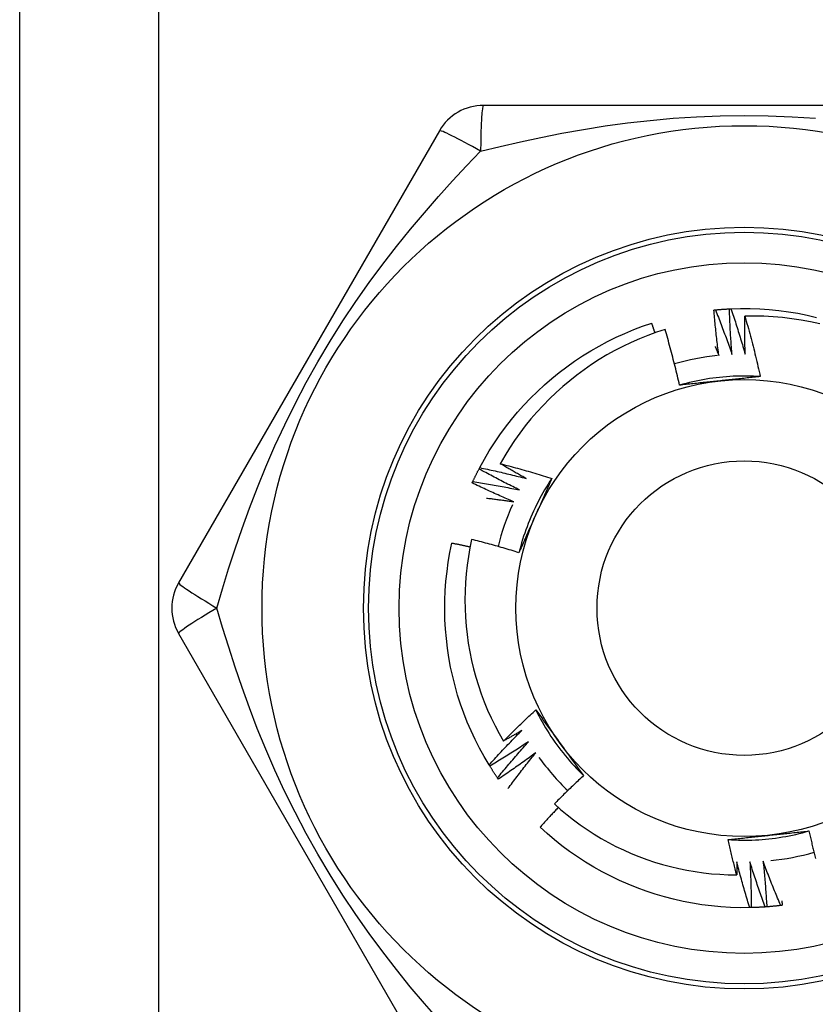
# Model space of a CAD drawing. Header units: inches. Extents: x 4 to 120, y 7 to 65.
# Tile 5 of 83: x 6.014 to 6.323, y 20.231 to 20.613. Entities that reach past the tile are written whole.
import ezdxf

# ---------------------------------------------------------------- set-up
doc = ezdxf.new("R2010")
doc.units = ezdxf.units.IN
doc.header["$MEASUREMENT"] = 0
doc.layers.add('Visible Edges(ANSI)', color=7, linetype='Continuous', lineweight=25)
doc.layers.add('Visible Tangent Edges(ANSI)', color=7, linetype='Continuous', lineweight=25)

msp = doc.modelspace()

# ---------------------------------------------------------------- linework, layer by layer
at = {"layer": 'Visible Edges(ANSI)'}
for p, q in [((6.01404, 20.01752), (6.01404, 47.32633)), ((6.39619, 20.5794), (6.19389, 20.5794)), ((6.17685, 20.56956), (6.0757, 20.39437)), ((6.19218, 20.43844), (6.19246, 20.43898)), ((6.0757, 20.37468), (6.17685, 20.19948)), ((6.19638, 20.32325), (6.19606, 20.32376)), ((6.19969, 20.31821), (6.19935, 20.31871)), ((6.29777, 20.26841), (6.29717, 20.2684))]:
    msp.add_line(p, q, dxfattribs=at)
at = {"layer": 'Visible Edges(ANSI)', "flags": 128}
for points in [[(6.28329, 20.50007), (6.28331, 20.50007), (6.28334, 20.50007), (6.28336, 20.50008), (6.28339, 20.50008), (6.28341, 20.50008), (6.28344, 20.50008), (6.28346, 20.50009), (6.28349, 20.50009), (6.28351, 20.50009), (6.28354, 20.50009), (6.28356, 20.5001), (6.28359, 20.5001), (6.28361, 20.5001), (6.28364, 20.5001), (6.28366, 20.50011), (6.28369, 20.50011), (6.28371, 20.50011), (6.28374, 20.50011), (6.28376, 20.50012), (6.28379, 20.50012), (6.28381, 20.50012), (6.28384, 20.50012), (6.28386, 20.50013), (6.28389, 20.50013)], [(6.28519, 20.48246), (6.28509, 20.48319), (6.285, 20.48392), (6.28491, 20.48465), (6.28482, 20.48538), (6.28473, 20.48612), (6.28464, 20.48685), (6.28455, 20.48758), (6.28446, 20.48831), (6.28438, 20.48905), (6.2843, 20.48978), (6.28422, 20.49051), (6.28414, 20.49125), (6.28406, 20.49198), (6.28398, 20.49272), (6.2839, 20.49345), (6.28383, 20.49419), (6.28376, 20.49492), (6.28369, 20.49565), (6.28362, 20.49639), (6.28355, 20.49713), (6.28348, 20.49786), (6.28342, 20.4986), (6.28335, 20.49933), (6.28329, 20.50007)], [(6.28389, 20.50013), (6.28411, 20.50015), (6.28434, 20.50017), (6.28456, 20.50019), (6.28479, 20.50021), (6.28502, 20.50023), (6.28524, 20.50025), (6.28547, 20.50027), (6.28569, 20.50029), (6.28592, 20.50031), (6.28614, 20.50032), (6.28637, 20.50034), (6.28659, 20.50036), (6.28682, 20.50037), (6.28704, 20.50039), (6.28727, 20.5004), (6.2875, 20.50042), (6.28772, 20.50043), (6.28795, 20.50045), (6.28817, 20.50046), (6.2884, 20.50047), (6.28862, 20.50049), (6.28885, 20.5005), (6.28908, 20.50051), (6.2893, 20.50052)], [(6.28389, 20.50013), (6.28417, 20.49941), (6.28445, 20.4987), (6.28473, 20.49798), (6.28501, 20.49727), (6.28529, 20.49655), (6.28556, 20.49583), (6.28584, 20.49512), (6.28611, 20.4944), (6.28638, 20.49368), (6.28665, 20.49296), (6.28692, 20.49224), (6.28719, 20.49152), (6.28745, 20.4908), (6.28772, 20.49008), (6.28798, 20.48936), (6.28824, 20.48863), (6.2885, 20.48791), (6.28876, 20.48719), (6.28902, 20.48646), (6.28928, 20.48574), (6.28953, 20.48501), (6.28978, 20.48429), (6.29004, 20.48356), (6.29029, 20.48284)], [(6.2893, 20.50052), (6.28933, 20.50052), (6.28935, 20.50053), (6.28938, 20.50053), (6.2894, 20.50053), (6.28943, 20.50053), (6.28945, 20.50053), (6.28948, 20.50053), (6.2895, 20.50053), (6.28953, 20.50053), (6.28955, 20.50053), (6.28958, 20.50054), (6.2896, 20.50054), (6.28963, 20.50054), (6.28965, 20.50054), (6.28968, 20.50054), (6.2897, 20.50054), (6.28973, 20.50054), (6.28975, 20.50054), (6.28978, 20.50055), (6.2898, 20.50055), (6.28983, 20.50055), (6.28985, 20.50055), (6.28988, 20.50055), (6.2899, 20.50055)], [(6.29029, 20.48284), (6.29023, 20.48357), (6.29017, 20.48431), (6.29012, 20.48504), (6.29006, 20.48578), (6.29001, 20.48651), (6.28996, 20.48725), (6.28991, 20.48799), (6.28987, 20.48872), (6.28982, 20.48946), (6.28977, 20.4902), (6.28973, 20.49093), (6.28969, 20.49167), (6.28965, 20.49241), (6.28961, 20.49314), (6.28957, 20.49388), (6.28954, 20.49462), (6.2895, 20.49536), (6.28947, 20.49609), (6.28944, 20.49683), (6.28941, 20.49757), (6.28938, 20.49831), (6.28935, 20.49905), (6.28933, 20.49978), (6.2893, 20.50052)], [(6.2899, 20.50055), (6.29362, 20.50066), (6.29734, 20.50064), (6.30106, 20.50051), (6.30477, 20.50026), (6.30847, 20.49989), (6.31216, 20.4994), (6.31583, 20.49879), (6.31948, 20.49806), (6.3231, 20.49722)], [(6.2899, 20.50055), (6.29015, 20.49982), (6.29039, 20.49909), (6.29063, 20.49837), (6.29088, 20.49764), (6.29111, 20.49691), (6.29135, 20.49618), (6.29159, 20.49545), (6.29182, 20.49472), (6.29206, 20.49398), (6.29229, 20.49325), (6.29252, 20.49252), (6.29275, 20.49179), (6.29298, 20.49105), (6.29321, 20.49032), (6.29343, 20.48958), (6.29365, 20.48885), (6.29388, 20.48811), (6.2941, 20.48738), (6.29432, 20.48664), (6.29454, 20.4859), (6.29475, 20.48516), (6.29497, 20.48443), (6.29518, 20.48369), (6.2954, 20.48295)], [(6.2954, 20.48295), (6.29538, 20.48356), (6.29536, 20.48418), (6.29535, 20.48479), (6.29534, 20.48541), (6.29532, 20.48602), (6.29531, 20.48664), (6.2953, 20.48726), (6.29529, 20.48787), (6.29528, 20.48849), (6.29528, 20.4891), (6.29527, 20.48972), (6.29527, 20.49033), (6.29526, 20.49095), (6.29526, 20.49156), (6.29526, 20.49218), (6.29526, 20.49279), (6.29526, 20.49341), (6.29526, 20.49403), (6.29526, 20.49464), (6.29526, 20.49526), (6.29527, 20.49587), (6.29527, 20.49649), (6.29528, 20.4971), (6.29528, 20.49772)], [(6.32433, 20.4947), (6.32076, 20.49549), (6.31716, 20.49616), (6.31355, 20.49671), (6.30992, 20.49715), (6.30627, 20.49747), (6.30262, 20.49767), (6.29895, 20.49775), (6.29528, 20.49772)], [(6.29528, 20.49772), (6.29556, 20.49675), (6.29584, 20.49578), (6.29611, 20.49481), (6.29638, 20.49384), (6.29665, 20.49287), (6.29692, 20.4919), (6.29718, 20.49092), (6.29744, 20.48995), (6.2977, 20.48897), (6.29796, 20.488), (6.29821, 20.48702), (6.29846, 20.48605), (6.29871, 20.48507), (6.29896, 20.48409), (6.2992, 20.48311), (6.29944, 20.48213), (6.29968, 20.48116), (6.29992, 20.48017), (6.30015, 20.47919), (6.30038, 20.47821), (6.30061, 20.47723), (6.30084, 20.47625), (6.30106, 20.47526), (6.30128, 20.47428)], [(6.19246, 20.43898), (6.19425, 20.44223), (6.19615, 20.44543), (6.19816, 20.44857), (6.20026, 20.45164), (6.20246, 20.45464), (6.20475, 20.45757), (6.20713, 20.46042), (6.20961, 20.4632), (6.21217, 20.4659), (6.21482, 20.46851), (6.21755, 20.47103), (6.22036, 20.47347), (6.22325, 20.47582), (6.22621, 20.47807), (6.22924, 20.48023), (6.23234, 20.48228), (6.2355, 20.48424), (6.23873, 20.4861), (6.24201, 20.48785), (6.24535, 20.4895), (6.24873, 20.49103), (6.25217, 20.49246), (6.25565, 20.49378), (6.25917, 20.49498)], [(6.26433, 20.49257), (6.26099, 20.49146), (6.25768, 20.49024), (6.25441, 20.48892), (6.25118, 20.4875), (6.248, 20.48598), (6.24488, 20.48436), (6.24181, 20.48265), (6.23879, 20.48084), (6.23584, 20.47893), (6.23295, 20.47694), (6.23012, 20.47485), (6.22736, 20.47268), (6.22467, 20.47041), (6.22204, 20.46806), (6.2195, 20.46563), (6.21702, 20.46311), (6.21463, 20.46052), (6.21233, 20.45786), (6.21012, 20.45513), (6.20799, 20.45233), (6.20596, 20.44946), (6.20402, 20.44654), (6.20217, 20.44355), (6.20042, 20.4405)], [(6.26043, 20.49126), (6.26038, 20.49141), (6.26032, 20.49157), (6.26027, 20.49172), (6.26022, 20.49188), (6.26017, 20.49204), (6.26012, 20.49219), (6.26006, 20.49235), (6.26001, 20.4925), (6.25996, 20.49266), (6.25991, 20.49281), (6.25985, 20.49297), (6.2598, 20.49312), (6.25975, 20.49328), (6.2597, 20.49343), (6.25964, 20.49359), (6.25959, 20.49374), (6.25954, 20.4939), (6.25949, 20.49405), (6.25943, 20.49421), (6.25938, 20.49436), (6.25933, 20.49452), (6.25927, 20.49467), (6.25922, 20.49483), (6.25917, 20.49498)], [(6.26996, 20.47093), (6.26975, 20.47184), (6.26954, 20.47274), (6.26933, 20.47365), (6.26911, 20.47456), (6.2689, 20.47546), (6.26868, 20.47637), (6.26845, 20.47728), (6.26823, 20.47818), (6.268, 20.47908), (6.26777, 20.47999), (6.26754, 20.48089), (6.26731, 20.48179), (6.26707, 20.48269), (6.26684, 20.48359), (6.26659, 20.48449), (6.26635, 20.48539), (6.26611, 20.48629), (6.26586, 20.48719), (6.26561, 20.48809), (6.26536, 20.48898), (6.26511, 20.48988), (6.26485, 20.49078), (6.26459, 20.49167), (6.26433, 20.49257)], [(6.28375, 20.48597), (6.28381, 20.48582), (6.28388, 20.48568), (6.28394, 20.48553), (6.284, 20.48538), (6.28406, 20.48524), (6.28412, 20.48509), (6.28418, 20.48495), (6.28424, 20.4848), (6.2843, 20.48465), (6.28436, 20.48451), (6.28442, 20.48436), (6.28448, 20.48421), (6.28454, 20.48407), (6.2846, 20.48392), (6.28466, 20.48377), (6.28471, 20.48363), (6.28477, 20.48348), (6.28483, 20.48334), (6.28489, 20.48319), (6.28495, 20.48304), (6.28501, 20.4829), (6.28507, 20.48275), (6.28513, 20.4826), (6.28519, 20.48246)], [(6.30128, 20.47427), (6.29996, 20.47435), (6.29864, 20.47441), (6.29733, 20.47446), (6.29601, 20.47448), (6.29469, 20.47448), (6.29337, 20.47447), (6.29205, 20.47443), (6.29073, 20.47438), (6.28941, 20.4743), (6.2881, 20.47421), (6.28678, 20.4741), (6.28547, 20.47397), (6.28416, 20.47382), (6.28285, 20.47365), (6.28155, 20.47347), (6.28024, 20.47326), (6.27894, 20.47303), (6.27765, 20.47279), (6.27636, 20.47253), (6.27507, 20.47224), (6.27378, 20.47194), (6.27251, 20.47162), (6.27123, 20.47128), (6.26996, 20.47093)], [(6.30128, 20.47428), (6.30064, 20.47421), (6.3, 20.47414), (6.29935, 20.47407), (6.29871, 20.474), (6.29807, 20.47393), (6.29743, 20.47386), (6.29678, 20.47379), (6.29614, 20.47372), (6.2955, 20.47365), (6.29485, 20.47358), (6.29421, 20.47351), (6.29356, 20.47344), (6.29292, 20.47337), (6.29227, 20.4733), (6.29163, 20.47324), (6.29098, 20.47317), (6.29033, 20.4731), (6.28968, 20.47303), (6.28904, 20.47296), (6.28839, 20.47289), (6.28774, 20.47283), (6.28709, 20.47276), (6.28644, 20.47269), (6.28578, 20.47262)], [(6.28578, 20.47262), (6.28512, 20.47255), (6.28445, 20.47248), (6.28379, 20.47241), (6.28313, 20.47234), (6.28247, 20.47227), (6.2818, 20.4722), (6.28114, 20.47213), (6.28048, 20.47206), (6.27982, 20.47199), (6.27916, 20.47192), (6.2785, 20.47185), (6.27784, 20.47178), (6.27718, 20.47171), (6.27653, 20.47164), (6.27587, 20.47157), (6.27521, 20.4715), (6.27455, 20.47143), (6.2739, 20.47136), (6.27324, 20.47129), (6.27258, 20.47122), (6.27193, 20.47114), (6.27127, 20.47107), (6.27062, 20.471), (6.26996, 20.47093)], [(6.19246, 20.43898), (6.19321, 20.43882), (6.19396, 20.43866), (6.19471, 20.4385), (6.19546, 20.43833), (6.19621, 20.43817), (6.19696, 20.438), (6.19771, 20.43784), (6.19846, 20.43767), (6.19921, 20.4375), (6.19996, 20.43733), (6.20071, 20.43715), (6.20146, 20.43698), (6.2022, 20.4368), (6.20295, 20.43663), (6.2037, 20.43645), (6.20445, 20.43627), (6.20519, 20.43609), (6.20594, 20.4359), (6.20669, 20.43572), (6.20743, 20.43553), (6.20818, 20.43535), (6.20892, 20.43516), (6.20967, 20.43497), (6.21041, 20.43478)], [(6.20042, 20.4405), (6.20126, 20.44028), (6.2021, 20.44007), (6.20294, 20.43985), (6.20377, 20.43962), (6.20461, 20.4394), (6.20545, 20.43918), (6.20628, 20.43895), (6.20712, 20.43872), (6.20796, 20.43849), (6.20879, 20.43826), (6.20963, 20.43802), (6.21046, 20.43778), (6.21129, 20.43755), (6.21213, 20.43731), (6.21296, 20.43706), (6.21379, 20.43682), (6.21462, 20.43657), (6.21546, 20.43633), (6.21629, 20.43608), (6.21712, 20.43583), (6.21795, 20.43557), (6.21877, 20.43532), (6.2196, 20.43506), (6.22043, 20.4348)], [(6.21041, 20.43478), (6.20999, 20.43501), (6.20957, 20.43524), (6.20915, 20.43547), (6.20873, 20.43571), (6.20832, 20.43594), (6.2079, 20.43618), (6.20748, 20.43641), (6.20706, 20.43665), (6.20664, 20.43689), (6.20623, 20.43712), (6.20581, 20.43736), (6.20539, 20.4376), (6.20498, 20.43784), (6.20456, 20.43808), (6.20415, 20.43832), (6.20373, 20.43856), (6.20332, 20.4388), (6.2029, 20.43904), (6.20249, 20.43928), (6.20207, 20.43953), (6.20166, 20.43977), (6.20124, 20.44001), (6.20083, 20.44026), (6.20042, 20.4405)], [(6.18977, 20.43358), (6.18987, 20.43378), (6.18996, 20.43399), (6.19006, 20.43419), (6.19016, 20.4344), (6.19025, 20.4346), (6.19035, 20.4348), (6.19045, 20.43501), (6.19055, 20.43521), (6.19065, 20.43542), (6.19075, 20.43562), (6.19084, 20.43582), (6.19094, 20.43602), (6.19105, 20.43623), (6.19115, 20.43643), (6.19125, 20.43663), (6.19135, 20.43683), (6.19145, 20.43704), (6.19155, 20.43724), (6.19166, 20.43744), (6.19176, 20.43764), (6.19186, 20.43784), (6.19197, 20.43804), (6.19207, 20.43824), (6.19218, 20.43844)], [(6.20792, 20.43031), (6.20725, 20.43064), (6.20659, 20.43096), (6.20593, 20.43129), (6.20527, 20.43162), (6.20461, 20.43195), (6.20395, 20.43228), (6.20329, 20.43261), (6.20263, 20.43294), (6.20197, 20.43327), (6.20131, 20.43361), (6.20066, 20.43395), (6.2, 20.43428), (6.19935, 20.43462), (6.19869, 20.43496), (6.19804, 20.43531), (6.19738, 20.43565), (6.19673, 20.43599), (6.19608, 20.43634), (6.19543, 20.43669), (6.19477, 20.43704), (6.19412, 20.43739), (6.19347, 20.43774), (6.19283, 20.43809), (6.19218, 20.43844)], [(6.18952, 20.43303), (6.18953, 20.43305), (6.18954, 20.43308), (6.18955, 20.4331), (6.18956, 20.43312), (6.18957, 20.43314), (6.18958, 20.43317), (6.18959, 20.43319), (6.1896, 20.43321), (6.18961, 20.43324), (6.18962, 20.43326), (6.18963, 20.43328), (6.18964, 20.4333), (6.18965, 20.43333), (6.18966, 20.43335), (6.18967, 20.43337), (6.18969, 20.4334), (6.1897, 20.43342), (6.18971, 20.43344), (6.18972, 20.43346), (6.18973, 20.43349), (6.18974, 20.43351), (6.18975, 20.43353), (6.18976, 20.43356), (6.18977, 20.43358)], [(6.20566, 20.42573), (6.20498, 20.42602), (6.2043, 20.42631), (6.20362, 20.4266), (6.20295, 20.42689), (6.20227, 20.42719), (6.20159, 20.42748), (6.20092, 20.42778), (6.20024, 20.42808), (6.19957, 20.42838), (6.19889, 20.42868), (6.19822, 20.42898), (6.19755, 20.42928), (6.19687, 20.42959), (6.1962, 20.4299), (6.19553, 20.4302), (6.19486, 20.43051), (6.19419, 20.43082), (6.19352, 20.43113), (6.19285, 20.43145), (6.19218, 20.43176), (6.19152, 20.43208), (6.19085, 20.43239), (6.19018, 20.43271), (6.18952, 20.43303)], [(6.18977, 20.43358), (6.19053, 20.43346), (6.19129, 20.43334), (6.19205, 20.43322), (6.1928, 20.43309), (6.19356, 20.43297), (6.19432, 20.43284), (6.19508, 20.43271), (6.19583, 20.43258), (6.19659, 20.43245), (6.19735, 20.43232), (6.1981, 20.43219), (6.19886, 20.43205), (6.19962, 20.43192), (6.20037, 20.43178), (6.20113, 20.43164), (6.20188, 20.4315), (6.20264, 20.43135), (6.20339, 20.43121), (6.20415, 20.43106), (6.2049, 20.43092), (6.20566, 20.43077), (6.20641, 20.43062), (6.20716, 20.43047), (6.20792, 20.43031)], [(6.22044, 20.4348), (6.21971, 20.4337), (6.219, 20.43259), (6.2183, 20.43147), (6.21762, 20.43034), (6.21696, 20.42919), (6.21631, 20.42804), (6.21568, 20.42689), (6.21507, 20.42572), (6.21448, 20.42454), (6.2139, 20.42335), (6.21334, 20.42216), (6.21279, 20.42096), (6.21227, 20.41975), (6.21176, 20.41853), (6.21127, 20.41731), (6.2108, 20.41607), (6.21034, 20.41484), (6.2099, 20.41359), (6.20949, 20.41234), (6.20909, 20.41108), (6.20871, 20.40982), (6.20834, 20.40855), (6.208, 20.40728), (6.20767, 20.406)], [(6.22043, 20.4348), (6.22017, 20.43421), (6.21991, 20.43362), (6.21965, 20.43303), (6.21939, 20.43244), (6.21913, 20.43185), (6.21887, 20.43125), (6.21861, 20.43066), (6.21835, 20.43007), (6.21809, 20.42948), (6.21782, 20.42889), (6.21756, 20.42829), (6.2173, 20.4277), (6.21703, 20.42711), (6.21677, 20.42651), (6.21651, 20.42592), (6.21624, 20.42533), (6.21598, 20.42473), (6.21571, 20.42414), (6.21545, 20.42354), (6.21518, 20.42294), (6.21492, 20.42235), (6.21465, 20.42175), (6.21439, 20.42115), (6.21412, 20.42055)], [(6.19507, 20.42718), (6.19551, 20.42712), (6.19595, 20.42707), (6.19639, 20.42701), (6.19684, 20.42696), (6.19728, 20.4269), (6.19772, 20.42684), (6.19816, 20.42678), (6.1986, 20.42673), (6.19904, 20.42667), (6.19948, 20.42661), (6.19993, 20.42655), (6.20037, 20.42649), (6.20081, 20.42643), (6.20125, 20.42637), (6.20169, 20.42631), (6.20213, 20.42624), (6.20257, 20.42618), (6.20301, 20.42612), (6.20345, 20.42606), (6.20389, 20.42599), (6.20434, 20.42593), (6.20478, 20.42586), (6.20522, 20.4258), (6.20566, 20.42573)], [(6.21412, 20.42055), (6.21385, 20.41994), (6.21358, 20.41933), (6.2133, 20.41872), (6.21303, 20.41811), (6.21276, 20.4175), (6.21249, 20.4169), (6.21222, 20.41629), (6.21195, 20.41568), (6.21168, 20.41507), (6.21141, 20.41447), (6.21114, 20.41386), (6.21087, 20.41326), (6.21061, 20.41265), (6.21034, 20.41205), (6.21007, 20.41144), (6.2098, 20.41084), (6.20954, 20.41023), (6.20927, 20.40963), (6.209, 20.40902), (6.20874, 20.40842), (6.20847, 20.40782), (6.2082, 20.40721), (6.20794, 20.40661), (6.20767, 20.406)], [(6.19606, 20.32376), (6.19417, 20.32696), (6.19238, 20.33022), (6.19069, 20.33354), (6.18911, 20.33691), (6.18764, 20.34033), (6.18628, 20.34379), (6.18503, 20.34729), (6.18389, 20.35083), (6.18287, 20.35441), (6.18197, 20.35802), (6.18118, 20.36165), (6.1805, 20.36531), (6.17994, 20.36899), (6.17951, 20.37269), (6.17919, 20.37639), (6.17899, 20.38011), (6.1789, 20.38383), (6.17894, 20.38755), (6.1791, 20.39126), (6.17937, 20.39497), (6.17977, 20.39867), (6.18028, 20.40236), (6.18091, 20.40602), (6.18166, 20.40967)], [(6.18868, 20.40817), (6.18839, 20.40823), (6.1881, 20.4083), (6.18781, 20.40836), (6.18752, 20.40843), (6.18722, 20.40849), (6.18693, 20.40855), (6.18664, 20.40862), (6.18635, 20.40868), (6.18605, 20.40874), (6.18576, 20.40881), (6.18547, 20.40887), (6.18517, 20.40893), (6.18488, 20.409), (6.18459, 20.40906), (6.1843, 20.40912), (6.184, 20.40918), (6.18371, 20.40924), (6.18342, 20.4093), (6.18312, 20.40936), (6.18283, 20.40943), (6.18254, 20.40949), (6.18224, 20.40955), (6.18195, 20.40961), (6.18166, 20.40967)], [(6.1893, 20.41116), (6.18862, 20.40785), (6.18805, 20.40453), (6.18758, 20.40119), (6.18721, 20.39784), (6.18694, 20.39447), (6.18678, 20.39109), (6.18673, 20.38771), (6.18678, 20.38432), (6.18694, 20.38095), (6.1872, 20.37758), (6.18757, 20.37423), (6.18804, 20.37089), (6.18861, 20.36756), (6.18929, 20.36426), (6.19007, 20.36098), (6.19096, 20.35773), (6.19194, 20.3545), (6.19303, 20.3513), (6.19422, 20.34814), (6.19552, 20.34501), (6.1969, 20.34192), (6.19839, 20.33889), (6.19996, 20.33591), (6.20163, 20.33298)], [(6.20767, 20.406), (6.20691, 20.40624), (6.20615, 20.40647), (6.20539, 20.4067), (6.20463, 20.40693), (6.20387, 20.40716), (6.20311, 20.40738), (6.20234, 20.40761), (6.20158, 20.40783), (6.20081, 20.40805), (6.20005, 20.40827), (6.19929, 20.40848), (6.19852, 20.4087), (6.19775, 20.40891), (6.19699, 20.40913), (6.19622, 20.40934), (6.19545, 20.40954), (6.19469, 20.40975), (6.19392, 20.40996), (6.19315, 20.41016), (6.19238, 20.41036), (6.19161, 20.41056), (6.19084, 20.41076), (6.19007, 20.41096), (6.1893, 20.41116)], [(6.20163, 20.33298), (6.20215, 20.33349), (6.20266, 20.334), (6.20317, 20.33451), (6.20369, 20.33502), (6.2042, 20.33554), (6.20472, 20.33604), (6.20524, 20.33655), (6.20576, 20.33706), (6.20628, 20.33757), (6.2068, 20.33807), (6.20732, 20.33858), (6.20785, 20.33908), (6.20837, 20.33958), (6.20889, 20.34008), (6.20942, 20.34058), (6.20995, 20.34108), (6.21047, 20.34158), (6.211, 20.34208), (6.21153, 20.34258), (6.21206, 20.34307), (6.21259, 20.34357), (6.21313, 20.34406), (6.21366, 20.34455), (6.21419, 20.34505)], [(6.21419, 20.34505), (6.21458, 20.34453), (6.21496, 20.34401), (6.21534, 20.34348), (6.21572, 20.34296), (6.2161, 20.34244), (6.21649, 20.34192), (6.21687, 20.3414), (6.21725, 20.34088), (6.21763, 20.34035), (6.21801, 20.33983), (6.2184, 20.33931), (6.21878, 20.33878), (6.21916, 20.33826), (6.21954, 20.33773), (6.21992, 20.33721), (6.22031, 20.33668), (6.22069, 20.33616), (6.22107, 20.33563), (6.22146, 20.3351), (6.22184, 20.33457), (6.22222, 20.33404), (6.22261, 20.33352), (6.22299, 20.33299), (6.22338, 20.33246)], [(6.2142, 20.34505), (6.21479, 20.34387), (6.2154, 20.3427), (6.21602, 20.34153), (6.21666, 20.34038), (6.21731, 20.33924), (6.21799, 20.3381), (6.21868, 20.33698), (6.21938, 20.33586), (6.2201, 20.33476), (6.22084, 20.33366), (6.2216, 20.33258), (6.22237, 20.33151), (6.22315, 20.33045), (6.22395, 20.3294), (6.22476, 20.32836), (6.22559, 20.32734), (6.22644, 20.32633), (6.2273, 20.32533), (6.22817, 20.32434), (6.22906, 20.32336), (6.22996, 20.3224), (6.23088, 20.32145), (6.23181, 20.32052), (6.23276, 20.3196)], [(6.19606, 20.32376), (6.19658, 20.32433), (6.1971, 20.3249), (6.19762, 20.32546), (6.19814, 20.32602), (6.19866, 20.32659), (6.19919, 20.32715), (6.19971, 20.32771), (6.20024, 20.32827), (6.20076, 20.32883), (6.20129, 20.32939), (6.20182, 20.32995), (6.20235, 20.3305), (6.20288, 20.33106), (6.20341, 20.33161), (6.20395, 20.33217), (6.20448, 20.33272), (6.20502, 20.33327), (6.20555, 20.33382), (6.20609, 20.33437), (6.20663, 20.33492), (6.20717, 20.33546), (6.20771, 20.33601), (6.20825, 20.33656), (6.20879, 20.3371)], [(6.20879, 20.3371), (6.2085, 20.33693), (6.2082, 20.33675), (6.2079, 20.33658), (6.20761, 20.3364), (6.20731, 20.33623), (6.20701, 20.33605), (6.20671, 20.33588), (6.20642, 20.33571), (6.20612, 20.33554), (6.20582, 20.33536), (6.20552, 20.33519), (6.20523, 20.33502), (6.20493, 20.33485), (6.20463, 20.33468), (6.20433, 20.3345), (6.20403, 20.33433), (6.20373, 20.33416), (6.20343, 20.33399), (6.20313, 20.33382), (6.20283, 20.33365), (6.20253, 20.33348), (6.20223, 20.33331), (6.20193, 20.33314), (6.20163, 20.33298)], [(6.21137, 20.33269), (6.21076, 20.33228), (6.21014, 20.33187), (6.20952, 20.33147), (6.20891, 20.33107), (6.20829, 20.33066), (6.20767, 20.33026), (6.20705, 20.32986), (6.20643, 20.32946), (6.2058, 20.32907), (6.20518, 20.32867), (6.20456, 20.32828), (6.20393, 20.32788), (6.20331, 20.32749), (6.20268, 20.3271), (6.20206, 20.32671), (6.20143, 20.32632), (6.2008, 20.32593), (6.20017, 20.32554), (6.19954, 20.32516), (6.19891, 20.32477), (6.19828, 20.32439), (6.19765, 20.32401), (6.19701, 20.32363), (6.19638, 20.32325)], [(6.19935, 20.31871), (6.19984, 20.3193), (6.20033, 20.31989), (6.20082, 20.32048), (6.20131, 20.32107), (6.2018, 20.32166), (6.20229, 20.32225), (6.20279, 20.32284), (6.20328, 20.32343), (6.20378, 20.32401), (6.20428, 20.3246), (6.20478, 20.32518), (6.20528, 20.32576), (6.20578, 20.32635), (6.20628, 20.32693), (6.20679, 20.32751), (6.20729, 20.32809), (6.2078, 20.32867), (6.2083, 20.32924), (6.20881, 20.32982), (6.20932, 20.33039), (6.20983, 20.33097), (6.21034, 20.33154), (6.21086, 20.33212), (6.21137, 20.33269)], [(6.22338, 20.33246), (6.22377, 20.33191), (6.22416, 20.33137), (6.22456, 20.33083), (6.22495, 20.3303), (6.22534, 20.32976), (6.22573, 20.32922), (6.22612, 20.32868), (6.22651, 20.32814), (6.2269, 20.32761), (6.22729, 20.32707), (6.22769, 20.32653), (6.22808, 20.326), (6.22847, 20.32546), (6.22886, 20.32493), (6.22925, 20.32439), (6.22964, 20.32386), (6.23003, 20.32332), (6.23042, 20.32279), (6.2308, 20.32226), (6.23119, 20.32173), (6.23158, 20.32119), (6.23197, 20.32066), (6.23236, 20.32013), (6.23275, 20.3196)], [(6.21417, 20.32841), (6.21358, 20.32798), (6.21299, 20.32754), (6.21239, 20.3271), (6.2118, 20.32667), (6.2112, 20.32623), (6.2106, 20.3258), (6.21, 20.32537), (6.2094, 20.32494), (6.2088, 20.32451), (6.2082, 20.32408), (6.2076, 20.32365), (6.207, 20.32323), (6.20639, 20.3228), (6.20579, 20.32238), (6.20518, 20.32196), (6.20458, 20.32154), (6.20397, 20.32112), (6.20336, 20.3207), (6.20275, 20.32028), (6.20214, 20.31986), (6.20153, 20.31945), (6.20092, 20.31904), (6.20031, 20.31862), (6.19969, 20.31821)], [(6.20341, 20.31453), (6.20385, 20.31511), (6.20428, 20.3157), (6.20472, 20.31629), (6.20516, 20.31687), (6.2056, 20.31746), (6.20604, 20.31804), (6.20649, 20.31862), (6.20693, 20.31921), (6.20737, 20.31979), (6.20782, 20.32037), (6.20827, 20.32095), (6.20871, 20.32153), (6.20916, 20.32211), (6.20961, 20.32268), (6.21006, 20.32326), (6.21052, 20.32384), (6.21097, 20.32441), (6.21143, 20.32499), (6.21188, 20.32556), (6.21234, 20.32613), (6.2128, 20.3267), (6.21325, 20.32727), (6.21371, 20.32784), (6.21417, 20.32841)], [(6.19935, 20.31871), (6.19922, 20.31889), (6.19909, 20.31908), (6.19897, 20.31927), (6.19884, 20.31945), (6.19871, 20.31964), (6.19859, 20.31983), (6.19846, 20.32002), (6.19834, 20.32021), (6.19821, 20.32039), (6.19809, 20.32058), (6.19796, 20.32077), (6.19784, 20.32096), (6.19772, 20.32115), (6.19759, 20.32134), (6.19747, 20.32153), (6.19735, 20.32172), (6.19722, 20.32191), (6.1971, 20.3221), (6.19698, 20.32229), (6.19686, 20.32248), (6.19674, 20.32267), (6.19662, 20.32287), (6.1965, 20.32306), (6.19638, 20.32325)], [(6.23275, 20.3196), (6.23227, 20.31915), (6.23179, 20.3187), (6.23131, 20.31825), (6.23083, 20.3178), (6.23035, 20.31735), (6.22987, 20.3169), (6.2294, 20.31644), (6.22892, 20.31599), (6.22844, 20.31553), (6.22797, 20.31508), (6.22749, 20.31462), (6.22702, 20.31416), (6.22655, 20.31371), (6.22608, 20.31325), (6.22561, 20.31279), (6.22514, 20.31233), (6.22467, 20.31186), (6.2242, 20.3114), (6.22373, 20.31094), (6.22326, 20.31047), (6.2228, 20.31001), (6.22233, 20.30954), (6.22187, 20.30908), (6.22141, 20.30861)], [(6.22293, 20.30724), (6.22263, 20.30693), (6.22233, 20.30661), (6.22203, 20.3063), (6.22173, 20.30598), (6.22144, 20.30566), (6.22114, 20.30535), (6.22084, 20.30503), (6.22054, 20.30471), (6.22025, 20.30439), (6.21995, 20.30407), (6.21965, 20.30376), (6.21936, 20.30344), (6.21906, 20.30312), (6.21877, 20.3028), (6.21847, 20.30248), (6.21818, 20.30216), (6.21788, 20.30184), (6.21759, 20.30152), (6.2173, 20.30119), (6.217, 20.30087), (6.21671, 20.30055), (6.21642, 20.30023), (6.21613, 20.2999), (6.21584, 20.29958)], [(6.22141, 20.30861), (6.22383, 20.30646), (6.22631, 20.30439), (6.22886, 20.3024), (6.23146, 20.30049), (6.23412, 20.29866), (6.23684, 20.29691), (6.23961, 20.29524), (6.24243, 20.29366), (6.2453, 20.29217), (6.24822, 20.29077), (6.25118, 20.28945), (6.25418, 20.28823), (6.25722, 20.2871), (6.26029, 20.28607), (6.26338, 20.28513), (6.2665, 20.28429), (6.26964, 20.28355), (6.27281, 20.2829), (6.27599, 20.28236), (6.27919, 20.28191), (6.28241, 20.28156), (6.28563, 20.28132), (6.28887, 20.28117), (6.29211, 20.28113)], [(6.29717, 20.2684), (6.29345, 20.26839), (6.28973, 20.2685), (6.28602, 20.26873), (6.28231, 20.26908), (6.27862, 20.26955), (6.27495, 20.27013), (6.2713, 20.27084), (6.26767, 20.27165), (6.26407, 20.27259), (6.2605, 20.27364), (6.25696, 20.2748), (6.25347, 20.27608), (6.25002, 20.27746), (6.24661, 20.27896), (6.24326, 20.28057), (6.23995, 20.28228), (6.23671, 20.2841), (6.23352, 20.28602), (6.2304, 20.28804), (6.22734, 20.29016), (6.22435, 20.29237), (6.22144, 20.29468), (6.2186, 20.29709), (6.21584, 20.29958)], [(6.28881, 20.29477), (6.29012, 20.29469), (6.29144, 20.29463), (6.29276, 20.29459), (6.29408, 20.29457), (6.2954, 20.29456), (6.29672, 20.29458), (6.29804, 20.29461), (6.29935, 20.29467), (6.30067, 20.29474), (6.30199, 20.29483), (6.3033, 20.29494), (6.30462, 20.29507), (6.30593, 20.29522), (6.30723, 20.29539), (6.30854, 20.29558), (6.30984, 20.29579), (6.31114, 20.29601), (6.31244, 20.29626), (6.31373, 20.29652), (6.31502, 20.2968), (6.3163, 20.2971), (6.31758, 20.29742), (6.31886, 20.29776), (6.32013, 20.29812)], [(6.3043, 20.29643), (6.30497, 20.2965), (6.30563, 20.29657), (6.3063, 20.29664), (6.30696, 20.2967), (6.30762, 20.29677), (6.30828, 20.29684), (6.30894, 20.29691), (6.30961, 20.29698), (6.31027, 20.29705), (6.31093, 20.29712), (6.31159, 20.29719), (6.31224, 20.29726), (6.3129, 20.29733), (6.31356, 20.2974), (6.31422, 20.29748), (6.31488, 20.29755), (6.31553, 20.29762), (6.31619, 20.29769), (6.31685, 20.29776), (6.3175, 20.29783), (6.31816, 20.2979), (6.31881, 20.29797), (6.31947, 20.29805), (6.32012, 20.29812)], [(6.32012, 20.29812), (6.32024, 20.29761), (6.32036, 20.2971), (6.32048, 20.29659), (6.32059, 20.29608), (6.32071, 20.29558), (6.32083, 20.29507), (6.32095, 20.29456), (6.32108, 20.29405), (6.3212, 20.29355), (6.32132, 20.29304), (6.32144, 20.29253), (6.32157, 20.29203), (6.32169, 20.29152), (6.32182, 20.29101), (6.32195, 20.29051), (6.32207, 20.29), (6.3222, 20.2895), (6.32233, 20.28899), (6.32246, 20.28849), (6.32259, 20.28798), (6.32272, 20.28748)], [(6.28881, 20.29477), (6.28945, 20.29484), (6.29009, 20.29491), (6.29073, 20.29498), (6.29137, 20.29505), (6.29202, 20.29512), (6.29266, 20.29519), (6.2933, 20.29526), (6.29395, 20.29533), (6.29459, 20.2954), (6.29523, 20.29547), (6.29588, 20.29554), (6.29652, 20.2956), (6.29717, 20.29567), (6.29781, 20.29574), (6.29846, 20.29581), (6.29911, 20.29588), (6.29975, 20.29595), (6.3004, 20.29602), (6.30105, 20.29608), (6.3017, 20.29615), (6.30235, 20.29622), (6.303, 20.29629), (6.30365, 20.29636), (6.3043, 20.29643)], [(6.29211, 20.28113), (6.29196, 20.28169), (6.29182, 20.28226), (6.29167, 20.28283), (6.29153, 20.28339), (6.29138, 20.28396), (6.29124, 20.28453), (6.2911, 20.28509), (6.29095, 20.28566), (6.29081, 20.28623), (6.29067, 20.2868), (6.29054, 20.28736), (6.2904, 20.28793), (6.29026, 20.2885), (6.29012, 20.28907), (6.28999, 20.28964), (6.28985, 20.29021), (6.28972, 20.29078), (6.28959, 20.29135), (6.28945, 20.29192), (6.28932, 20.29249), (6.28919, 20.29306), (6.28906, 20.29363), (6.28893, 20.2942), (6.28881, 20.29477)], [(6.29214, 20.28614), (6.29214, 20.28593), (6.29214, 20.28572), (6.29214, 20.28551), (6.29214, 20.2853), (6.29214, 20.28509), (6.29214, 20.28489), (6.29214, 20.28468), (6.29213, 20.28447), (6.29213, 20.28426), (6.29213, 20.28405), (6.29213, 20.28384), (6.29213, 20.28363), (6.29213, 20.28342), (6.29213, 20.28322), (6.29213, 20.28301), (6.29213, 20.2828), (6.29212, 20.28259), (6.29212, 20.28238), (6.29212, 20.28217), (6.29212, 20.28196), (6.29212, 20.28175), (6.29211, 20.28154), (6.29211, 20.28134), (6.29211, 20.28113)], [(6.29717, 20.2684), (6.29694, 20.26913), (6.29672, 20.26987), (6.29649, 20.2706), (6.29627, 20.27134), (6.29605, 20.27207), (6.29583, 20.27281), (6.29562, 20.27355), (6.2954, 20.27428), (6.29519, 20.27502), (6.29497, 20.27576), (6.29476, 20.2765), (6.29455, 20.27724), (6.29434, 20.27798), (6.29413, 20.27872), (6.29393, 20.27946), (6.29372, 20.2802), (6.29352, 20.28094), (6.29332, 20.28168), (6.29312, 20.28242), (6.29292, 20.28316), (6.29272, 20.28391), (6.29252, 20.28465), (6.29233, 20.28539), (6.29214, 20.28614)], [(6.29725, 20.28612), (6.29729, 20.28538), (6.29732, 20.28465), (6.29736, 20.28391), (6.29739, 20.28317), (6.29743, 20.28244), (6.29746, 20.2817), (6.29749, 20.28096), (6.29751, 20.28022), (6.29754, 20.27949), (6.29757, 20.27875), (6.29759, 20.27801), (6.29761, 20.27727), (6.29764, 20.27653), (6.29765, 20.2758), (6.29767, 20.27506), (6.29769, 20.27432), (6.29771, 20.27358), (6.29772, 20.27284), (6.29773, 20.27211), (6.29774, 20.27137), (6.29775, 20.27063), (6.29776, 20.26989), (6.29777, 20.26915), (6.29777, 20.26841)], [(6.30319, 20.26867), (6.30293, 20.26939), (6.30267, 20.27011), (6.30241, 20.27083), (6.30215, 20.27156), (6.30189, 20.27228), (6.30163, 20.273), (6.30138, 20.27373), (6.30112, 20.27445), (6.30087, 20.27518), (6.30062, 20.2759), (6.30037, 20.27663), (6.30012, 20.27736), (6.29987, 20.27808), (6.29963, 20.27881), (6.29938, 20.27954), (6.29914, 20.28027), (6.2989, 20.281), (6.29866, 20.28173), (6.29842, 20.28246), (6.29818, 20.28319), (6.29795, 20.28392), (6.29771, 20.28465), (6.29748, 20.28539), (6.29725, 20.28612)], [(6.30235, 20.28637), (6.30243, 20.28563), (6.3025, 20.2849), (6.30258, 20.28417), (6.30265, 20.28343), (6.30272, 20.2827), (6.30279, 20.28196), (6.30286, 20.28123), (6.30292, 20.28049), (6.30299, 20.27976), (6.30305, 20.27902), (6.30312, 20.27829), (6.30318, 20.27755), (6.30324, 20.27681), (6.30329, 20.27608), (6.30335, 20.27534), (6.30341, 20.27461), (6.30346, 20.27387), (6.30351, 20.27313), (6.30356, 20.2724), (6.30361, 20.27166), (6.30366, 20.27092), (6.30371, 20.27019), (6.30375, 20.26945), (6.30379, 20.26871)], [(6.3092, 20.26925), (6.30889, 20.26995), (6.30859, 20.27066), (6.3083, 20.27137), (6.308, 20.27208), (6.3077, 20.27279), (6.30741, 20.27349), (6.30712, 20.2742), (6.30683, 20.27492), (6.30654, 20.27563), (6.30625, 20.27634), (6.30596, 20.27705), (6.30568, 20.27776), (6.30539, 20.27848), (6.30511, 20.27919), (6.30483, 20.27991), (6.30455, 20.28062), (6.30427, 20.28134), (6.30399, 20.28206), (6.30371, 20.28277), (6.30344, 20.28349), (6.30316, 20.28421), (6.30289, 20.28493), (6.30262, 20.28565), (6.30235, 20.28637)], [(6.30959, 20.27109), (6.3096, 20.27102), (6.30961, 20.27094), (6.30962, 20.27087), (6.30963, 20.2708), (6.30964, 20.27072), (6.30965, 20.27065), (6.30965, 20.27057), (6.30966, 20.2705), (6.30967, 20.27043), (6.30968, 20.27035), (6.30969, 20.27028), (6.3097, 20.27021), (6.3097, 20.27013), (6.30971, 20.27006), (6.30972, 20.26999), (6.30973, 20.26991), (6.30974, 20.26984), (6.30974, 20.26976), (6.30975, 20.26969), (6.30976, 20.26962), (6.30977, 20.26954), (6.30978, 20.26947), (6.30979, 20.2694), (6.30979, 20.26932)], [(6.30319, 20.26867), (6.30297, 20.26865), (6.30274, 20.26864), (6.30252, 20.26862), (6.30229, 20.26861), (6.30206, 20.26859), (6.30184, 20.26858), (6.30161, 20.26857), (6.30139, 20.26855), (6.30116, 20.26854), (6.30094, 20.26853), (6.30071, 20.26852), (6.30048, 20.26851), (6.30026, 20.2685), (6.30003, 20.26849), (6.29981, 20.26848), (6.29958, 20.26847), (6.29935, 20.26846), (6.29913, 20.26845), (6.2989, 20.26845), (6.29868, 20.26844), (6.29845, 20.26843), (6.29822, 20.26842), (6.298, 20.26842), (6.29777, 20.26841)], [(6.30379, 20.26871), (6.30377, 20.26871), (6.30374, 20.26871), (6.30372, 20.26871), (6.30369, 20.2687), (6.30367, 20.2687), (6.30364, 20.2687), (6.30362, 20.2687), (6.30359, 20.2687), (6.30357, 20.26869), (6.30354, 20.26869), (6.30352, 20.26869), (6.30349, 20.26869), (6.30347, 20.26869), (6.30344, 20.26869), (6.30342, 20.26868), (6.30339, 20.26868), (6.30337, 20.26868), (6.30334, 20.26868), (6.30332, 20.26868), (6.30329, 20.26867), (6.30327, 20.26867), (6.30324, 20.26867), (6.30322, 20.26867), (6.30319, 20.26867)], [(6.3092, 20.26925), (6.30897, 20.26922), (6.30875, 20.26919), (6.30852, 20.26917), (6.3083, 20.26914), (6.30807, 20.26911), (6.30785, 20.26909), (6.30762, 20.26906), (6.3074, 20.26904), (6.30717, 20.26902), (6.30695, 20.26899), (6.30672, 20.26897), (6.3065, 20.26895), (6.30627, 20.26893), (6.30605, 20.2689), (6.30582, 20.26888), (6.3056, 20.26886), (6.30537, 20.26884), (6.30515, 20.26882), (6.30492, 20.2688), (6.3047, 20.26878), (6.30447, 20.26876), (6.30425, 20.26875), (6.30402, 20.26873), (6.30379, 20.26871)], [(6.30979, 20.26932), (6.30977, 20.26932), (6.30974, 20.26932), (6.30972, 20.26931), (6.30969, 20.26931), (6.30967, 20.26931), (6.30964, 20.2693), (6.30962, 20.2693), (6.30959, 20.2693), (6.30957, 20.26929), (6.30954, 20.26929), (6.30952, 20.26929), (6.30949, 20.26928), (6.30947, 20.26928), (6.30944, 20.26928), (6.30942, 20.26927), (6.30939, 20.26927), (6.30937, 20.26927), (6.30934, 20.26927), (6.30932, 20.26926), (6.30929, 20.26926), (6.30927, 20.26926), (6.30924, 20.26925), (6.30922, 20.26925), (6.3092, 20.26925)]]:
    msp.add_lwpolyline(points, dxfattribs=at)
at = {"layer": 'Visible Edges(ANSI)'}
for radius in [0.18701, 0.13386, 0.08858]:
    msp.add_circle((6.29504, 20.38452), radius, dxfattribs=at)
for centre, radius, start, end in [((6.19389, 20.55972), 0.01969, 90, 150), ((6.29504, 20.38452), 0.09843, 96.0181, 105.9569), ((6.29504, 20.38452), 0.09843, 156.0181, 165.9569), ((6.09274, 20.38452), 0.01969, 150, 210), ((6.29504, 20.38452), 0.09843, 216.0181, 225.9569), ((6.29504, 20.38452), 0.09843, 276.0181, 285.9569)]:
    msp.add_arc(centre, radius, start, end, dxfattribs=at)
at = {"layer": 'Visible Tangent Edges(ANSI)'}
msp.add_line((6.06789, 47.32633), (6.06789, 20.01752), dxfattribs=at)
at = {"layer": 'Visible Tangent Edges(ANSI)', "flags": 128}
for points in [[(6.1928, 20.56162), (6.20041, 20.56348), (6.20821, 20.56528), (6.21619, 20.56699), (6.22434, 20.5686), (6.23265, 20.57008), (6.24111, 20.57142), (6.24973, 20.57259), (6.25852, 20.57359), (6.26746, 20.57439), (6.27656, 20.57498), (6.28577, 20.57534), (6.29507, 20.57547), (6.30437, 20.57534), (6.3136, 20.57498), (6.32268, 20.57439)], [(6.09055, 20.38452), (6.09275, 20.39205), (6.09509, 20.3997), (6.0976, 20.40747), (6.10028, 20.41533), (6.10315, 20.42327), (6.10623, 20.43127), (6.10952, 20.43932), (6.11304, 20.44743), (6.11682, 20.45558), (6.12086, 20.46376), (6.12516, 20.47192), (6.1297, 20.48003), (6.13445, 20.48801), (6.13938, 20.49582), (6.14444, 20.5034), (6.14962, 20.51075), (6.15487, 20.51786), (6.16019, 20.52472), (6.16557, 20.53137), (6.17099, 20.5378), (6.17644, 20.54404), (6.18191, 20.55009), (6.18737, 20.55595), (6.19279, 20.56162)], [(6.17645, 20.225), (6.17098, 20.23126), (6.16554, 20.23771), (6.16015, 20.24437), (6.15482, 20.25125), (6.14956, 20.25836), (6.1444, 20.26571), (6.13934, 20.27329), (6.13441, 20.2811), (6.12966, 20.28908), (6.12512, 20.29719), (6.12083, 20.30536), (6.11679, 20.31354), (6.11301, 20.32169), (6.10949, 20.3298), (6.1062, 20.33784), (6.10314, 20.34582), (6.10027, 20.35373), (6.0976, 20.36157), (6.0951, 20.36933), (6.09275, 20.37699), (6.09055, 20.38452)]]:
    msp.add_lwpolyline(points, dxfattribs=at)
at = {"layer": 'Visible Tangent Edges(ANSI)'}
for radius in [0.14764, 0.14567, 0.05709]:
    msp.add_circle((6.29504, 20.38452), radius, dxfattribs=at)
for centre, major_axis, start_param, end_param in [((6.19389, 20.55972), (0, 0.01969), 0, 1.474012), ((6.19389, 20.55972), (-0.01705, 0.00984), 4.809173, 6.283185), ((6.09274, 20.38452), (-0.01705, 0.00984), 0, 1.474012), ((6.09274, 20.38452), (-0.01705, -0.00984), 4.809173, 6.283185)]:
    msp.add_ellipse(centre, major_axis=major_axis, ratio=0.056054, start_param=start_param, end_param=end_param, dxfattribs=at)

doc.saveas('drawing.dxf')
